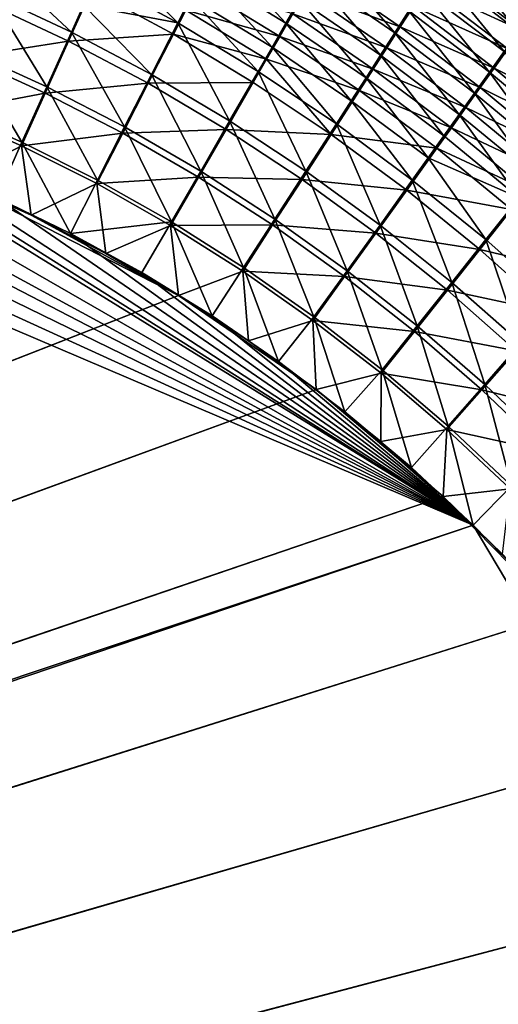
# Model space of a CAD drawing. Header units: metres. Extents: x -900 to 900, y -400 to 400.
# Tile 213 of 249: x 486 to 522, y 152 to 227. Entities that reach past the tile are written whole.
import ezdxf

# ---------------------------------------------------------------- set-up
doc = ezdxf.new("R2010")
doc.units = ezdxf.units.M

msp = doc.modelspace()

# ---------------------------------------------------------------- linework, layer by layer
at = {"layer": 'top'}
for points in [[(492.304413, 232.455414, -490.07254), (497.718231, 227.003845, -490.850128), (491.40033, 230.42717, -490.842468)], [(497.718231, 227.003845, -490.850128), (492.304413, 232.455414, -490.07254), (498.708801, 228.950684, -490.105591)], [(499.684784, 230.871628, -489.281036), (500.644989, 232.764282, -488.37793), (506.015533, 226.980637, -489.33139)], [(506.015533, 226.980637, -489.33139), (500.644989, 232.764282, -488.37793), (507.055664, 228.795639, -488.456207)], [(508.078156, 230.582275, -487.506226), (509.081757, 232.338303, -486.482849), (514.385925, 226.241791, -487.598938)], [(514.385925, 226.241791, -487.598938), (509.081757, 232.338303, -486.482849), (515.463318, 227.923996, -486.604858)], [(518.565369, 232.78009, -483.206818), (523.874023, 226.353302, -484.569489), (517.554382, 231.19519, -484.407532)], [(523.874023, 226.353302, -484.569489), (518.565369, 232.78009, -483.206818), (524.952515, 227.870697, -483.400146)], [(483.289215, 229.238678, -492.161194), (484.12381, 231.398819, -491.538879), (489.555481, 226.298203, -492.129059)], [(489.555481, 226.298203, -492.129059), (484.12381, 231.398819, -491.538879), (490.483521, 228.373657, -491.528198)], [(517.763916, 231.310303, -480.712189), (516.799927, 229.802521, -481.854828), (524.092346, 226.457962, -480.89212)], [(517.763916, 231.310303, -480.712189), (524.092346, 226.457962, -480.89212), (525.096252, 227.869308, -479.717712)], [(498.708801, 228.950684, -490.105591), (499.684784, 230.871628, -489.281036), (504.959076, 225.139465, -490.130463)], [(504.959076, 225.139465, -490.130463), (499.684784, 230.871628, -489.281036), (506.015533, 226.980637, -489.33139)], [(513.289063, 224.531281, -488.521606), (507.055664, 228.795639, -488.456207), (508.078156, 230.582275, -487.506226)], [(514.806274, 226.690552, -483.945801), (508.474548, 231.058975, -483.83374), (507.517517, 229.388351, -484.807587)], [(508.078156, 230.582275, -487.506226), (514.385925, 226.241791, -487.598938), (513.289063, 224.531281, -488.521606)], [(514.806274, 226.690552, -483.945801), (515.813599, 228.261948, -482.933075), (508.474548, 231.058975, -483.83374)], [(522.771423, 224.80394, -485.672852), (516.519897, 229.575806, -485.540649), (517.554382, 231.19519, -484.407532)], [(517.554382, 231.19519, -484.407532), (523.874023, 226.353302, -484.569489), (522.771423, 224.80394, -485.672852)], [(491.40033, 230.42717, -490.842468), (497.718231, 227.003845, -490.850128), (490.483521, 228.373657, -491.528198)], [(505.55072, 225.96196, -486.544342), (499.259399, 229.818909, -486.500549), (498.328613, 227.991348, -487.285156)], [(505.55072, 225.96196, -486.544342), (506.542511, 227.688644, -485.711548), (499.259399, 229.818909, -486.500549)], [(515.813599, 228.261948, -482.933075), (523.064209, 225.014481, -482.004913), (516.799927, 229.802521, -481.854828)], [(516.799927, 229.802521, -481.854828), (523.064209, 225.014481, -482.004913), (524.092346, 226.457962, -480.89212)], [(487.672058, 222.095596, -493.073944), (481.593872, 224.862442, -493.139069), (483.289215, 229.238678, -492.161194)], [(489.337891, 225.608505, -489.214813), (491.097595, 229.536926, -487.99057), (483.094116, 228.531937, -489.249817)], [(487.672058, 222.095596, -493.073944), (483.289215, 229.238678, -492.161194), (489.555481, 226.298203, -492.129059)], [(497.383942, 226.13916, -487.993622), (491.097595, 229.536926, -487.99057), (489.337891, 225.608505, -489.214813)], [(498.328613, 227.991348, -487.285156), (491.097595, 229.536926, -487.99057), (497.383942, 226.13916, -487.993622)], [(513.779053, 225.090271, -484.891754), (507.517517, 229.388351, -484.807587), (506.542511, 227.688644, -485.711548)], [(513.779053, 225.090271, -484.891754), (514.806274, 226.690552, -483.945801), (507.517517, 229.388351, -484.807587)], [(521.646057, 223.224533, -486.709045), (515.463318, 227.923996, -486.604858), (516.519897, 229.575806, -485.540649)], [(521.646057, 223.224533, -486.709045), (516.519897, 229.575806, -485.540649), (522.771423, 224.80394, -485.672852)], [(489.337891, 225.608505, -489.214813), (483.094116, 228.531937, -489.249817), (481.476715, 224.367981, -490.180298)], [(490.483521, 228.373657, -491.528198), (495.698914, 223.043167, -492.094818), (489.555481, 226.298203, -492.129059)], [(497.718231, 227.003845, -490.850128), (495.698914, 223.043167, -492.094818), (490.483521, 228.373657, -491.528198)], [(497.718231, 227.003845, -490.850128), (498.708801, 228.950684, -490.105591), (503.887512, 223.274338, -490.852081)], [(503.887512, 223.274338, -490.852081), (498.708801, 228.950684, -490.105591), (504.959076, 225.139465, -490.130463)], [(506.015533, 226.980637, -489.33139), (507.055664, 228.795639, -488.456207), (512.174011, 222.794479, -489.371674)], [(512.174011, 222.794479, -489.371674), (507.055664, 228.795639, -488.456207), (513.289063, 224.531281, -488.521606)], [(504.543335, 224.210403, -487.304718), (498.328613, 227.991348, -487.285156), (497.383942, 226.13916, -487.993622)], [(504.543335, 224.210403, -487.304718), (505.55072, 225.96196, -486.544342), (498.328613, 227.991348, -487.285156)], [(512.733276, 223.463058, -485.769806), (506.542511, 227.688644, -485.711548), (505.55072, 225.96196, -486.544342)], [(512.733276, 223.463058, -485.769806), (513.779053, 225.090271, -484.891754), (506.542511, 227.688644, -485.711548)], [(520.49939, 221.616989, -487.67688), (514.385925, 226.241791, -487.598938), (515.463318, 227.923996, -486.604858)], [(522.013123, 223.540604, -483.054932), (515.813599, 228.261948, -482.933075), (514.806274, 226.690552, -483.945801)], [(520.49939, 221.616989, -487.67688), (515.463318, 227.923996, -486.604858), (521.646057, 223.224533, -486.709045)], [(523.064209, 225.014481, -482.004913), (515.813599, 228.261948, -482.933075), (522.013123, 223.540604, -483.054932)], [(495.698914, 223.043167, -492.094818), (497.718231, 227.003845, -490.850128), (501.704865, 219.482132, -492.058899)], [(501.704865, 219.482132, -492.058899), (497.718231, 227.003845, -490.850128), (503.887512, 223.274338, -490.852081)], [(511.042084, 221.033463, -490.147858), (504.959076, 225.139465, -490.130463), (506.015533, 226.980637, -489.33139)], [(512.174011, 222.794479, -489.371674), (511.042084, 221.033463, -490.147858), (506.015533, 226.980637, -489.33139)], [(489.555481, 226.298203, -492.129059), (493.639526, 219.014404, -493.009796), (487.672058, 222.095596, -493.073944)], [(495.45816, 222.371109, -489.178009), (497.383942, 226.13916, -487.993622), (489.337891, 225.608505, -489.214813)], [(495.698914, 223.043167, -492.094818), (493.639526, 219.014404, -493.009796), (489.555481, 226.298203, -492.129059)], [(503.521576, 222.436081, -487.991394), (497.383942, 226.13916, -487.993622), (495.45816, 222.371109, -489.178009)], [(497.383942, 226.13916, -487.993622), (503.521576, 222.436081, -487.991394), (504.543335, 224.210403, -487.304718)], [(514.385925, 226.241791, -487.598938), (519.332642, 219.9832, -488.575195), (513.289063, 224.531281, -488.521606)], [(520.940369, 222.038162, -484.041016), (514.806274, 226.690552, -483.945801), (513.779053, 225.090271, -484.891754)], [(519.332642, 219.9832, -488.575195), (514.385925, 226.241791, -487.598938), (520.49939, 221.616989, -487.67688)], [(520.940369, 222.038162, -484.041016), (522.013123, 223.540604, -483.054932), (514.806274, 226.690552, -483.945801)], [(487.541382, 221.610062, -490.113922), (489.337891, 225.608505, -489.214813), (481.476715, 224.367981, -490.180298)], [(495.45816, 222.371109, -489.178009), (489.337891, 225.608505, -489.214813), (487.541382, 221.610062, -490.113922)], [(511.670197, 221.810867, -486.578735), (505.55072, 225.96196, -486.544342), (504.543335, 224.210403, -487.304718)], [(511.670197, 221.810867, -486.578735), (512.733276, 223.463058, -485.769806), (505.55072, 225.96196, -486.544342)], [(485.762665, 217.847473, -493.672791), (479.873566, 220.436981, -493.757294), (481.593872, 224.862442, -493.139069)], [(487.672058, 222.095596, -493.073944), (485.762665, 217.847473, -493.672791), (481.593872, 224.862442, -493.139069)], [(503.887512, 223.274338, -490.852081), (504.959076, 225.139465, -490.130463), (509.894653, 219.25029, -490.848938)], [(509.894653, 219.25029, -490.848938), (504.959076, 225.139465, -490.130463), (511.042084, 221.033463, -490.147858)], [(518.147278, 218.325073, -489.402832), (512.174011, 222.794479, -489.371674), (513.289063, 224.531281, -488.521606)], [(519.84729, 220.508972, -484.962097), (513.779053, 225.090271, -484.891754), (512.733276, 223.463058, -485.769806)], [(513.289063, 224.531281, -488.521606), (519.332642, 219.9832, -488.575195), (518.147278, 218.325073, -489.402832)], [(519.84729, 220.508972, -484.962097), (520.940369, 222.038162, -484.041016), (513.779053, 225.090271, -484.891754)], [(527.618103, 218.252213, -486.796753), (521.646057, 223.224533, -486.709045), (522.771423, 224.80394, -485.672852)], [(529.111267, 219.953018, -482.133423), (523.064209, 225.014481, -482.004913), (522.013123, 223.540604, -483.054932)], [(437.335358, 223.870071, -494.717072), (520.393921, 188.45813, -493.390167), (62.851711, 35.5509, -503.495331)], [(437.335358, 223.870071, -494.717072), (443.178528, 223.713989, -494.608795), (520.393921, 188.45813, -493.390167)], [(487.541382, 221.610062, -490.113922), (481.476715, 224.367981, -490.180298), (479.835541, 220.157227, -490.768646)], [(503.521576, 222.436081, -487.991394), (509.497131, 218.439377, -487.984497), (504.543335, 224.210403, -487.304718)], [(509.497131, 218.439377, -487.984497), (511.670197, 221.810867, -486.578735), (504.543335, 224.210403, -487.304718)], [(443.178528, 223.713989, -494.608795), (449.004364, 223.236893, -494.503418), (520.393921, 188.45813, -493.390167)], [(520.393921, 188.45813, -493.390167), (449.004364, 223.236893, -494.503418), (454.678619, 222.464706, -494.403168)], [(493.639526, 219.014404, -493.009796), (495.698914, 223.043167, -492.094818), (499.480896, 215.626953, -492.946869)], [(499.480896, 215.626953, -492.946869), (495.698914, 223.043167, -492.094818), (501.704865, 219.482132, -492.058899)], [(507.559082, 215.626602, -492.021729), (501.704865, 219.482132, -492.058899), (503.887512, 223.274338, -490.852081)], [(509.894653, 219.25029, -490.848938), (507.559082, 215.626602, -492.021729), (503.887512, 223.274338, -490.852081)], [(518.735107, 218.954834, -485.816986), (512.733276, 223.463058, -485.769806), (511.670197, 221.810867, -486.578735)], [(518.735107, 218.954834, -485.816986), (519.84729, 220.508972, -484.962097), (512.733276, 223.463058, -485.769806)], [(526.406311, 216.719971, -487.741302), (520.49939, 221.616989, -487.67688), (521.646057, 223.224533, -486.709045)], [(527.999268, 218.546814, -483.158325), (522.013123, 223.540604, -483.054932), (520.940369, 222.038162, -484.041016)], [(526.406311, 216.719971, -487.741302), (521.646057, 223.224533, -486.709045), (527.618103, 218.252213, -486.796753)], [(529.111267, 219.953018, -482.133423), (522.013123, 223.540604, -483.054932), (527.999268, 218.546814, -483.158325)], [(454.678619, 222.464706, -494.403168), (459.38681, 221.592926, -494.321655), (520.393921, 188.45813, -493.390167)], [(493.494232, 218.53833, -490.048676), (495.45816, 222.371109, -489.178009), (487.541382, 221.610062, -490.113922)], [(501.44043, 218.828506, -489.139771), (495.45816, 222.371109, -489.178009), (493.494232, 218.53833, -490.048676)], [(501.44043, 218.828506, -489.139771), (503.521576, 222.436081, -487.991394), (495.45816, 222.371109, -489.178009)], [(509.497131, 218.439377, -487.984497), (503.521576, 222.436081, -487.991394), (501.44043, 218.828506, -489.139771)], [(516.944641, 216.644531, -490.158569), (511.042084, 221.033463, -490.147858), (512.174011, 222.794479, -489.371674)], [(518.147278, 218.325073, -489.402832), (516.944641, 216.644531, -490.158569), (512.174011, 222.794479, -489.371674)], [(459.38681, 221.592926, -494.321655), (465.170959, 220.232056, -494.223541), (520.393921, 188.45813, -493.390167)], [(485.720184, 217.568359, -490.683807), (487.541382, 221.610062, -490.113922), (479.835541, 220.157227, -490.768646)], [(493.494232, 218.53833, -490.048676), (487.541382, 221.610062, -490.113922), (485.720184, 217.568359, -490.683807)], [(487.672058, 222.095596, -493.073944), (491.553375, 214.943558, -493.591034), (485.762665, 217.847473, -493.672791)], [(493.639526, 219.014404, -493.009796), (491.553375, 214.943558, -493.591034), (487.672058, 222.095596, -493.073944)], [(517.605164, 217.377563, -486.604584), (511.670197, 221.810867, -486.578735), (509.497131, 218.439377, -487.984497)], [(517.605164, 217.377563, -486.604584), (518.735107, 218.954834, -485.816986), (511.670197, 221.810867, -486.578735)], [(525.174011, 215.163422, -488.617981), (519.332642, 219.9832, -488.575195), (520.49939, 221.616989, -487.67688)], [(526.865051, 217.11412, -484.120789), (520.940369, 222.038162, -484.041016), (519.84729, 220.508972, -484.962097)], [(525.174011, 215.163422, -488.617981), (520.49939, 221.616989, -487.67688), (526.406311, 216.719971, -487.741302)], [(526.865051, 217.11412, -484.120789), (527.999268, 218.546814, -483.158325), (520.940369, 222.038162, -484.041016)], [(515.726074, 214.943451, -490.841248), (509.894653, 219.25029, -490.848938), (511.042084, 221.033463, -490.147858)], [(516.944641, 216.644531, -490.158569), (515.726074, 214.943451, -490.841248), (511.042084, 221.033463, -490.147858)], [(520.393921, 188.45813, -493.390167), (465.170959, 220.232056, -494.223541), (472.374176, 218.08316, -494.10437)], [(479.835541, 220.157227, -490.768646), (480.591248, 214.882462, -490.972443), (485.720184, 217.568359, -490.683807)], [(479.873566, 220.436981, -493.757294), (485.762665, 217.847473, -493.672791), (483.842773, 213.578735, -493.921265)], [(519.332642, 219.9832, -488.575195), (523.922668, 213.584335, -489.425659), (518.147278, 218.325073, -489.402832)], [(525.710022, 215.656631, -485.019714), (519.84729, 220.508972, -484.962097), (518.735107, 218.954834, -485.816986)], [(523.922668, 213.584335, -489.425659), (519.332642, 219.9832, -488.575195), (525.174011, 215.163422, -488.617981)], [(525.710022, 215.656631, -485.019714), (526.865051, 217.11412, -484.120789), (519.84729, 220.508972, -484.962097)], [(499.480896, 215.626953, -492.946869), (501.704865, 219.482132, -492.058899), (505.181091, 211.944672, -492.885468)], [(501.704865, 219.482132, -492.058899), (507.559082, 215.626602, -492.021729), (505.181091, 211.944672, -492.885468)], [(513.247314, 211.488235, -491.983673), (507.559082, 215.626602, -492.021729), (509.894653, 219.25029, -490.848938)], [(515.726074, 214.943451, -490.841248), (513.247314, 211.488235, -491.983673), (509.894653, 219.25029, -490.848938)], [(491.504791, 214.665543, -490.601807), (493.494232, 218.53833, -490.048676), (485.720184, 217.568359, -490.683807)], [(499.319855, 215.161087, -489.984772), (493.494232, 218.53833, -490.048676), (491.504791, 214.665543, -490.601807)], [(491.553375, 214.943558, -493.591034), (493.639526, 219.014404, -493.009796), (497.229431, 211.732849, -493.512238)], [(499.319855, 215.161087, -489.984772), (501.44043, 218.828506, -489.139771), (493.494232, 218.53833, -490.048676)], [(497.229431, 211.732849, -493.512238), (493.639526, 219.014404, -493.009796), (499.480896, 215.626953, -492.946869)], [(507.270508, 214.99231, -489.100555), (501.44043, 218.828506, -489.139771), (499.319855, 215.161087, -489.984772)], [(507.270508, 214.99231, -489.100555), (509.497131, 218.439377, -487.984497), (501.44043, 218.828506, -489.139771)], [(524.535461, 214.176041, -485.854034), (518.735107, 218.954834, -485.816986), (517.605164, 217.377563, -486.604584)], [(524.535461, 214.176041, -485.854034), (525.710022, 215.656631, -485.019714), (518.735107, 218.954834, -485.816986)], [(472.374176, 218.08316, -494.10437), (474.462921, 217.363785, -494.070435), (520.393921, 188.45813, -493.390167)], [(483.842773, 213.578735, -493.921265), (485.762665, 217.847473, -493.672791), (489.474823, 210.849426, -493.834198)], [(485.762665, 217.847473, -493.672791), (491.553375, 214.943558, -493.591034), (489.474823, 210.849426, -493.834198)], [(515.29718, 214.160858, -487.97345), (509.497131, 218.439377, -487.984497), (507.270508, 214.99231, -489.100555)], [(515.29718, 214.160858, -487.97345), (517.605164, 217.377563, -486.604584), (509.497131, 218.439377, -487.984497)], [(518.147278, 218.325073, -489.402832), (523.922668, 213.584335, -489.425659), (516.944641, 216.644531, -490.158569)], [(474.462921, 217.363785, -494.070435), (478.14621, 215.987137, -494.01123), (520.393921, 188.45813, -493.390167)], [(480.591248, 214.882462, -490.972443), (486.46582, 212.239212, -490.880554), (485.720184, 217.568359, -490.683807)], [(485.720184, 217.568359, -490.683807), (486.46582, 212.239212, -490.880554), (491.504791, 214.665543, -490.601807)], [(523.342773, 212.673996, -486.622711), (517.605164, 217.377563, -486.604584), (515.29718, 214.160858, -487.97345)], [(523.342773, 212.673996, -486.622711), (524.535461, 214.176041, -485.854034), (517.605164, 217.377563, -486.604584)], [(515.726074, 214.943451, -490.841248), (516.944641, 216.644531, -490.158569), (521.368347, 210.36557, -490.82962)], [(516.944641, 216.644531, -490.158569), (523.922668, 213.584335, -489.425659), (521.368347, 210.36557, -490.82962)], [(520.393921, 188.45813, -493.390167), (478.14621, 215.987137, -494.01123), (483.842773, 213.578735, -493.921265)], [(502.775055, 208.226654, -493.436523), (497.229431, 211.732849, -493.512238), (499.480896, 215.626953, -492.946869)], [(505.181091, 211.944672, -492.885468), (502.775055, 208.226654, -493.436523), (499.480896, 215.626953, -492.946869)], [(505.181091, 211.944672, -492.885468), (507.559082, 215.626602, -492.021729), (510.725159, 207.97908, -492.825745)], [(507.559082, 215.626602, -492.021729), (513.247314, 211.488235, -491.983673), (510.725159, 207.97908, -492.825745)], [(480.591248, 214.882462, -490.972443), (62.629272, 35.945187, -500.496002), (497.76944, 206.077408, -490.709351)], [(486.46582, 212.239212, -490.880554), (480.591248, 214.882462, -490.972443), (497.76944, 206.077408, -490.709351)], [(489.474823, 210.849426, -493.834198), (491.553375, 214.943558, -493.591034), (497.229431, 211.732849, -493.512238)], [(497.173157, 211.45665, -490.522797), (499.319855, 215.161087, -489.984772), (491.504791, 214.665543, -490.601807)], [(505.003479, 211.489868, -489.922516), (499.319855, 215.161087, -489.984772), (497.173157, 211.45665, -490.522797)], [(505.003479, 211.489868, -489.922516), (507.270508, 214.99231, -489.100555), (499.319855, 215.161087, -489.984772)], [(512.934387, 210.874207, -489.060669), (507.270508, 214.99231, -489.100555), (505.003479, 211.489868, -489.922516)], [(512.934387, 210.874207, -489.060669), (515.29718, 214.160858, -487.97345), (507.270508, 214.99231, -489.100555)], [(518.75531, 207.078659, -491.945099), (513.247314, 211.488235, -491.983673), (515.726074, 214.943451, -490.841248)], [(521.368347, 210.36557, -490.82962), (518.75531, 207.078659, -491.945099), (515.726074, 214.943451, -490.841248)], [(486.46582, 212.239212, -490.880554), (492.199188, 209.298965, -490.792816), (491.504791, 214.665543, -490.601807)], [(491.504791, 214.665543, -490.601807), (492.199188, 209.298965, -490.792816), (497.173157, 211.45665, -490.522797)], [(520.908264, 209.61235, -487.958862), (515.29718, 214.160858, -487.97345), (512.934387, 210.874207, -489.060669)], [(520.908264, 209.61235, -487.958862), (523.342773, 212.673996, -486.622711), (515.29718, 214.160858, -487.97345)], [(483.842773, 213.578735, -493.921265), (489.474823, 210.849426, -493.834198), (520.393921, 188.45813, -493.390167)], [(521.368347, 210.36557, -490.82962), (523.922668, 213.584335, -489.425659), (526.807922, 205.528397, -490.814636)], [(528.870361, 207.712143, -486.633972), (523.342773, 212.673996, -486.622711), (520.908264, 209.61235, -487.958862)], [(492.199188, 209.298965, -490.792816), (486.46582, 212.239212, -490.880554), (497.76944, 206.077408, -490.709351)], [(497.229431, 211.732849, -493.512238), (494.963257, 207.837082, -493.75119), (489.474823, 210.849426, -493.834198)], [(500.363434, 204.511017, -493.671234), (494.963257, 207.837082, -493.75119), (497.229431, 211.732849, -493.512238)], [(502.775055, 208.226654, -493.436523), (500.363434, 204.511017, -493.671234), (497.229431, 211.732849, -493.512238)], [(508.174469, 204.436523, -493.364075), (502.775055, 208.226654, -493.436523), (505.181091, 211.944672, -492.885468)], [(510.725159, 207.97908, -492.825745), (508.174469, 204.436523, -493.364075), (505.181091, 211.944672, -492.885468)], [(492.199188, 209.298965, -490.792816), (497.76944, 206.077408, -490.709351), (497.173157, 211.45665, -490.522797)], [(502.709717, 207.95314, -490.44693), (505.003479, 211.489868, -489.922516), (497.173157, 211.45665, -490.522797)], [(497.173157, 211.45665, -490.522797), (497.76944, 206.077408, -490.709351), (502.709717, 207.95314, -490.44693)], [(510.530212, 207.53627, -489.862061), (505.003479, 211.489868, -489.922516), (502.709717, 207.95314, -490.44693)], [(510.530212, 207.53627, -489.862061), (512.934387, 210.874207, -489.060669), (505.003479, 211.489868, -489.922516)], [(510.725159, 207.97908, -492.825745), (513.247314, 211.488235, -491.983673), (516.098083, 203.74176, -492.767975)], [(513.247314, 211.488235, -491.983673), (518.75531, 207.078659, -491.945099), (516.098083, 203.74176, -492.767975)], [(489.474823, 210.849426, -493.834198), (494.963257, 207.837082, -493.75119), (520.393921, 188.45813, -493.390167)], [(518.417847, 206.485901, -489.020477), (512.934387, 210.874207, -489.060669), (510.530212, 207.53627, -489.862061)], [(518.417847, 206.485901, -489.020477), (520.908264, 209.61235, -487.958862), (512.934387, 210.874207, -489.060669)], [(524.068848, 202.40947, -491.906433), (518.75531, 207.078659, -491.945099), (521.368347, 210.36557, -490.82962)], [(526.807922, 205.528397, -490.814636), (524.068848, 202.40947, -491.906433), (521.368347, 210.36557, -490.82962)], [(526.317078, 204.805618, -487.941284), (520.908264, 209.61235, -487.958862), (518.417847, 206.485901, -489.020477)], [(526.317078, 204.805618, -487.941284), (528.870361, 207.712143, -486.633972), (520.908264, 209.61235, -487.958862)], [(497.76944, 206.077408, -490.709351), (503.154877, 202.590195, -490.63031), (502.709717, 207.95314, -490.44693)], [(505.455383, 201.020493, -493.597443), (500.363434, 204.511017, -493.671234), (502.775055, 208.226654, -493.436523)], [(502.709717, 207.95314, -490.44693), (503.154877, 202.590195, -490.63031), (508.098907, 204.16658, -490.374359)], [(508.098907, 204.16658, -490.374359), (510.530212, 207.53627, -489.862061), (502.709717, 207.95314, -490.44693)], [(508.174469, 204.436523, -493.364075), (505.455383, 201.020493, -493.597443), (502.775055, 208.226654, -493.436523)], [(513.411926, 200.373917, -493.294983), (508.174469, 204.436523, -493.364075), (510.725159, 207.97908, -492.825745)], [(516.098083, 203.74176, -492.767975), (513.411926, 200.373917, -493.294983), (510.725159, 207.97908, -492.825745)], [(520.393921, 188.45813, -493.390167), (494.963257, 207.837082, -493.75119), (500.363434, 204.511017, -493.671234)], [(515.885315, 203.311935, -489.80365), (510.530212, 207.53627, -489.862061), (508.098907, 204.16658, -490.374359)], [(515.885315, 203.311935, -489.80365), (518.417847, 206.485901, -489.020477), (510.530212, 207.53627, -489.862061)], [(523.706848, 201.839066, -488.980408), (518.417847, 206.485901, -489.020477), (515.885315, 203.311935, -489.80365)], [(516.098083, 203.74176, -492.767975), (518.75531, 207.078659, -491.945099), (521.284912, 199.244263, -492.712402)], [(523.706848, 201.839066, -488.980408), (526.317078, 204.805618, -487.941284), (518.417847, 206.485901, -489.020477)], [(518.75531, 207.078659, -491.945099), (524.068848, 202.40947, -491.906433), (521.284912, 199.244263, -492.712402)], [(62.629272, 35.945187, -500.496002), (62.733601, 35.676849, -500.496002), (497.76944, 206.077408, -490.709351)], [(497.76944, 206.077408, -490.709351), (62.733601, 35.676849, -500.496002), (508.340515, 198.850876, -490.555847)], [(508.340515, 198.850876, -490.555847), (503.154877, 202.590195, -490.63031), (497.76944, 206.077408, -490.709351)], [(500.363434, 204.511017, -493.671234), (505.455383, 201.020493, -493.597443), (520.393921, 188.45813, -493.390167)], [(503.154877, 202.590195, -490.63031), (508.340515, 198.850876, -490.555847), (508.098907, 204.16658, -490.374359)], [(510.556488, 197.147537, -493.525055), (505.455383, 201.020493, -493.597443), (508.174469, 204.436523, -493.364075)], [(508.098907, 204.16658, -490.374359), (508.340515, 198.850876, -490.555847), (513.325134, 200.108536, -490.305237)], [(513.325134, 200.108536, -490.305237), (515.885315, 203.311935, -489.80365), (508.098907, 204.16658, -490.374359)], [(513.411926, 200.373917, -493.294983), (510.556488, 197.147537, -493.525055), (508.174469, 204.436523, -493.364075)], [(518.471558, 196.050323, -493.229462), (513.411926, 200.373917, -493.294983), (516.098083, 203.74176, -492.767975)], [(521.284912, 199.244263, -492.712402), (518.471558, 196.050323, -493.229462), (516.098083, 203.74176, -492.767975)], [(521.053833, 198.828476, -489.747498), (515.885315, 203.311935, -489.80365), (513.325134, 200.108536, -490.305237)], [(521.053833, 198.828476, -489.747498), (523.706848, 201.839066, -488.980408), (515.885315, 203.311935, -489.80365)], [(528.787292, 196.945404, -488.940765), (523.706848, 201.839066, -488.980408), (521.053833, 198.828476, -489.747498)], [(521.284912, 199.244263, -492.712402), (524.068848, 202.40947, -491.906433), (526.270569, 194.498108, -492.65921)], [(505.455383, 201.020493, -493.597443), (510.556488, 197.147537, -493.525055), (520.393921, 188.45813, -493.390167)], [(515.65564, 192.85997, -493.454346), (510.556488, 197.147537, -493.525055), (513.411926, 200.373917, -493.294983)], [(518.471558, 196.050323, -493.229462), (515.65564, 192.85997, -493.454346), (513.411926, 200.373917, -493.294983)], [(508.340515, 198.850876, -490.555847), (513.320618, 194.870087, -490.48587), (513.325134, 200.108536, -490.305237)], [(513.325134, 200.108536, -490.305237), (513.320618, 194.870087, -490.48587), (518.372864, 195.790604, -490.239655)], [(518.372864, 195.790604, -490.239655), (521.053833, 198.828476, -489.747498), (513.325134, 200.108536, -490.305237)], [(62.733601, 35.676849, -500.496002), (62.830471, 35.407097, -500.496002), (508.340515, 198.850876, -490.555847)], [(508.340515, 198.850876, -490.555847), (62.830471, 35.407097, -500.496002), (518.09021, 190.658234, -490.42038)], [(518.09021, 190.658234, -490.42038), (513.320618, 194.870087, -490.48587), (508.340515, 198.850876, -490.555847)], [(526.021057, 194.097519, -489.693878), (521.053833, 198.828476, -489.747498), (518.372864, 195.790604, -490.239655)], [(523.337769, 191.477264, -493.167603), (518.471558, 196.050323, -493.229462), (521.284912, 199.244263, -492.712402)], [(526.021057, 194.097519, -489.693878), (528.787292, 196.945404, -488.940765), (521.053833, 198.828476, -489.747498)], [(526.270569, 194.498108, -492.65921), (523.337769, 191.477264, -493.167603), (521.284912, 199.244263, -492.712402)], [(520.393921, 188.45813, -493.390167), (510.556488, 197.147537, -493.525055), (515.65564, 192.85997, -493.454346)], [(513.320618, 194.870087, -490.48587), (518.09021, 190.658234, -490.42038), (518.372864, 195.790604, -490.239655)], [(520.393921, 188.45813, -493.390167), (515.65564, 192.85997, -493.454346), (518.471558, 196.050323, -493.229462)], [(518.372864, 195.790604, -490.239655), (518.09021, 190.658234, -490.42038), (523.226501, 191.224335, -490.177795)], [(523.226501, 191.224335, -490.177795), (526.021057, 194.097519, -489.693878), (518.372864, 195.790604, -490.239655)], [(523.337769, 191.477264, -493.167603), (520.393921, 188.45813, -493.390167), (518.471558, 196.050323, -493.229462)], [(524.934204, 183.812775, -493.330139), (520.393921, 188.45813, -493.390167), (523.337769, 191.477264, -493.167603)], [(62.830471, 35.407097, -500.496002), (62.92001, 35.135952, -500.496002), (518.09021, 190.658234, -490.42038)], [(518.09021, 190.658234, -490.42038), (62.92001, 35.135952, -500.496002), (526.977783, 181.583008, -490.302704)], [(518.09021, 190.658234, -490.42038), (522.644226, 186.225739, -490.359344), (523.226501, 191.224335, -490.177795)], [(526.977783, 181.583008, -490.302704), (522.644226, 186.225739, -490.359344), (518.09021, 190.658234, -490.42038)], [(62.851711, 35.5509, -503.495331), (520.393921, 188.45813, -493.390167), (63.320282, 33.791721, -503.495331)], [(520.393921, 188.45813, -493.390167), (556.825012, 127.259506, -492.974121), (63.320282, 33.791721, -503.495331)], [(520.393921, 188.45813, -493.390167), (524.934204, 183.812775, -493.330139), (556.825012, 127.259506, -492.974121)], [(62.92001, 35.135952, -500.496002), (63.002346, 34.863441, -500.496002), (526.977783, 181.583008, -490.302704)], [(526.977783, 181.583008, -490.302704), (63.002346, 34.863441, -500.496002), (534.963257, 171.708542, -490.202545)], [(63.002346, 34.863441, -500.496002), (63.077606, 34.589596, -500.496002), (534.963257, 171.708542, -490.202545)], [(534.963257, 171.708542, -490.202545), (63.077606, 34.589596, -500.496002), (542.006714, 161.118149, -490.119659)], [(63.077606, 34.589596, -500.496002), (63.14592, 34.314438, -500.496002), (542.006714, 161.118149, -490.119659)], [(542.006714, 161.118149, -490.119659), (63.14592, 34.314438, -500.496002), (548.068054, 149.895493, -490.053741)]]:
    msp.add_3dface(points, dxfattribs=at)

doc.saveas('drawing.dxf')
